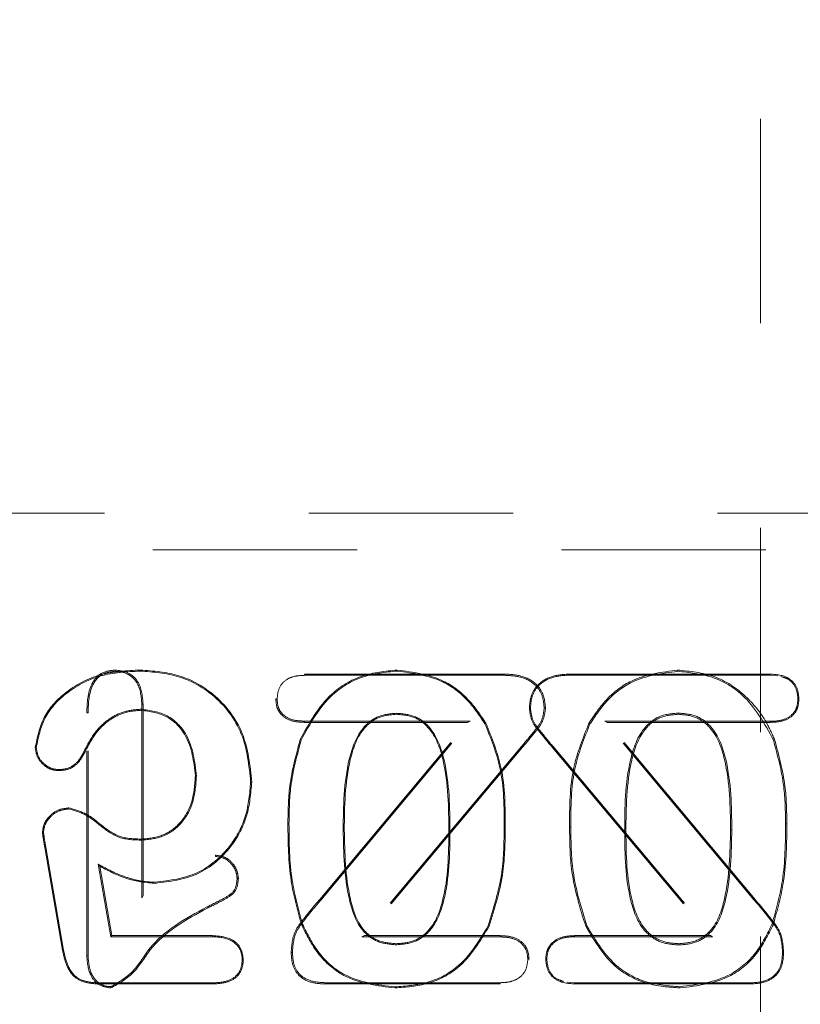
# Model space of a CAD drawing. Header units: inches. Extents: x 220 to 877, y 4 to 174.
# Tile 232 of 256: x 331.81 to 332.192, y 151.742 to 152.223. Entities that reach past the tile are written whole.
import ezdxf

# ---------------------------------------------------------------- set-up
doc = ezdxf.new("R2010")
doc.units = ezdxf.units.IN
doc.header["$LTSCALE"] = 0.5
doc.header["$MEASUREMENT"] = 0
doc.linetypes.add('HIDDEN', pattern=[0.225, 0.15, -0.075])
doc.layers.add('DSS-M-S', color=53, linetype='Continuous')
doc.layers.add('SVD-M-S', color=8, linetype='Continuous')

msp = doc.modelspace()

# ---------------------------------------------------------------- linework, layer by layer
at = {"layer": 'DSS-M-S', "linetype": 'HIDDEN', "lineweight": 18}
msp.add_line((332.17263, 151.67488), (332.17263, 152.99386), dxfattribs=at)
at = {"layer": 'SVD-M-S', "linetype": 'HIDDEN', "lineweight": 18}
for p, q in [((331.55165, 151.98205), (332.57527, 151.98205)), ((332.57527, 151.96401), (331.55165, 151.96401)), ((331.85686, 151.90466), (331.85686, 151.90528)), ((331.86916, 151.90476), (331.86916, 151.90528)), ((331.99484, 151.90476), (331.99484, 151.90528)), ((332.13208, 151.90466), (332.13208, 151.90528)), ((331.94961, 151.90269), (331.9496, 151.90331)), ((331.9496, 151.90331), (332.04737, 151.90331)), ((331.94961, 151.90269), (332.04737, 151.90269)), ((332.04737, 151.90269), (332.04737, 151.90331)), ((332.17733, 151.90331), (332.07955, 151.90331)), ((332.07955, 151.90279), (332.07955, 151.90331)), ((332.17732, 151.90279), (332.07955, 151.90279)), ((332.17732, 151.90279), (332.17733, 151.90331)), ((332.18108, 151.90245), (332.17732, 151.90279)), ((331.93613, 151.89113), (331.93551, 151.89113)), ((332.1909, 151.89113), (332.19141, 151.89113)), ((331.86956, 151.88611), (331.86956, 151.88559)), ((331.86993, 151.8886), (331.87055, 151.88861)), ((331.86993, 151.8886), (331.86993, 151.79381)), ((331.87055, 151.88861), (331.87055, 151.79504)), ((332.06004, 151.88655), (332.05952, 151.88655)), ((332.06678, 151.88655), (332.0674, 151.88655)), ((331.84361, 151.88442), (331.84299, 151.88442)), ((331.84299, 151.76573), (331.84299, 151.88442)), ((331.84361, 151.76574), (331.84361, 151.88442)), ((332.03061, 151.88031), (331.9496, 151.88031)), ((331.9496, 151.88031), (331.9496, 151.87969)), ((331.95745, 151.79267), (332.03061, 151.88031)), ((331.9945, 151.88414), (331.9945, 151.88362)), ((332.03061, 151.88031), (332.02929, 151.87969)), ((332.13242, 151.88424), (332.13242, 151.88362)), ((332.02929, 151.87969), (331.9496, 151.87969)), ((331.95698, 151.79307), (332.02929, 151.87969)), ((332.03782, 151.87897), (332.03827, 151.87923)), ((332.08919, 151.87892), (332.08865, 151.87923)), ((332.09653, 151.8802), (332.09763, 151.87969)), ((332.16955, 151.79274), (332.09653, 151.8802)), ((332.09653, 151.8802), (332.17732, 151.8802)), ((332.09763, 151.87969), (332.17733, 151.87969)), ((332.16994, 151.79307), (332.09763, 151.87969)), ((332.17732, 151.8802), (332.17733, 151.87969)), ((331.94789, 151.87104), (331.94741, 151.87123)), ((332.17893, 151.87101), (332.17951, 151.87123)), ((331.81828, 151.86732), (331.81777, 151.86732)), ((331.84212, 151.86634), (331.84259, 151.86612)), ((332.05573, 151.86791), (331.97752, 151.77474)), ((332.0562, 151.86751), (331.97885, 151.77536)), ((332.05573, 151.86791), (332.0562, 151.86751)), ((332.07111, 151.86784), (332.07072, 151.86751)), ((332.07072, 151.86751), (332.14808, 151.77536)), ((332.07111, 151.86784), (332.14918, 151.77484)), ((331.82961, 151.85658), (331.82961, 151.85607)), ((331.89665, 151.85358), (331.89614, 151.85357)), ((331.92318, 151.8505), (331.9237, 151.8505)), ((331.83428, 151.83734), (331.83428, 151.83786)), ((331.94193, 151.83011), (331.94141, 151.83011)), ((332.0472, 151.82835), (332.04771, 151.82835)), ((332.07983, 151.82835), (332.07921, 151.82835)), ((332.18489, 151.83011), (332.18551, 151.83011)), ((331.82182, 151.82568), (331.8213, 151.82568)), ((331.87, 151.82209), (331.86999, 151.8226)), ((331.96846, 151.82712), (331.96897, 151.82712)), ((332.02067, 151.82629), (332.02015, 151.82629)), ((332.10615, 151.82629), (332.10677, 151.82629)), ((332.15857, 151.82712), (332.15795, 151.82712)), ((331.82295, 151.81863), (331.82244, 151.81854)), ((331.82244, 151.81854), (331.83115, 151.76822)), ((331.82295, 151.81863), (331.83165, 151.76831)), ((331.90605, 151.81411), (331.90604, 151.81473)), ((331.84863, 151.81029), (331.84932, 151.80931)), ((331.8548, 151.77484), (331.84863, 151.81029)), ((331.85523, 151.77536), (331.84932, 151.80931)), ((331.87651, 151.80146), (331.87651, 151.80095)), ((331.91656, 151.80316), (331.91718, 151.80316)), ((331.86993, 151.79381), (331.87055, 151.79504)), ((331.90183, 151.78942), (331.90211, 151.78886)), ((331.95745, 151.79267), (331.95698, 151.79307)), ((332.16955, 151.79274), (332.16994, 151.79307)), ((331.94851, 151.78105), (331.94803, 151.78086)), ((332.03934, 151.78016), (332.03981, 151.77994)), ((332.08768, 151.7802), (332.08711, 151.77994)), ((332.17832, 151.78109), (332.1789, 151.78086)), ((331.8548, 151.77484), (331.85523, 151.77536)), ((331.90456, 151.77484), (331.8548, 151.77484)), ((331.90457, 151.77536), (331.85523, 151.77536)), ((331.90456, 151.77484), (331.90457, 151.77536)), ((331.97752, 151.77474), (331.97885, 151.77536)), ((331.97752, 151.77474), (332.04531, 151.77474)), ((331.97885, 151.77536), (332.04531, 151.77536)), ((332.04531, 151.77474), (332.04531, 151.77536)), ((332.08161, 151.77484), (332.08161, 151.77536)), ((332.14808, 151.77536), (332.08161, 151.77536)), ((332.14918, 151.77484), (332.08161, 151.77484)), ((332.14918, 151.77484), (332.14808, 151.77536)), ((331.99428, 151.7709), (331.99429, 151.77142)), ((332.13264, 151.7708), (332.13264, 151.77142)), ((331.83165, 151.76831), (331.83115, 151.76822)), ((331.84361, 151.76574), (331.84299, 151.76573)), ((331.94363, 151.76714), (331.94301, 151.76714)), ((332.18339, 151.76714), (332.18391, 151.76714)), ((331.91906, 151.7637), (331.91958, 151.7637)), ((332.05878, 151.76382), (332.0594, 151.76382)), ((332.06804, 151.76382), (332.06752, 151.76382)), ((331.84942, 151.75225), (331.84942, 151.75173)), ((331.84942, 151.75225), (331.90394, 151.75225)), ((331.84942, 151.75173), (331.90395, 151.75173)), ((331.85484, 151.75039), (331.85483, 151.74977)), ((331.90394, 151.75225), (331.90395, 151.75173)), ((331.95966, 151.75235), (331.95965, 151.75173)), ((332.04531, 151.75173), (331.95965, 151.75173)), ((332.0453, 151.75235), (331.95966, 151.75235)), ((331.99382, 151.75028), (331.99383, 151.74977)), ((332.0453, 151.75235), (332.04531, 151.75173)), ((332.07796, 151.75259), (332.08162, 151.75225)), ((332.08162, 151.75225), (332.08161, 151.75173)), ((332.08161, 151.75173), (332.16727, 151.75173)), ((332.08162, 151.75225), (332.16726, 151.75225)), ((332.1331, 151.75039), (332.1331, 151.74977)), ((332.16726, 151.75225), (332.16727, 151.75173))]:
    msp.add_line(p, q, dxfattribs=at)
for points, knots in [([(331.86916, 151.90528), (331.86254, 151.90495), (331.8493, 151.90429), (331.83271, 151.89552), (331.82092, 151.88267), (331.81882, 151.87244), (331.81777, 151.86732)], [0, 0, 0, 0, 0.280869, 0.560679, 0.780594, 1, 1, 1, 1]), ([(331.86916, 151.90476), (331.86258, 151.90444), (331.84947, 151.90379), (331.83305, 151.89511), (331.82141, 151.88245), (331.81932, 151.87236), (331.81828, 151.86732)], [0, 0, 0, 0, 0.282045, 0.561971, 0.781388, 1, 1, 1, 1]), ([(331.84299, 151.88442), (331.84319, 151.88926), (331.84344, 151.89533), (331.84724, 151.90136), (331.85083, 151.90461), (331.85445, 151.90501), (331.85686, 151.90528)], [0, 0, 0, 0, 0.499468, 0.625552, 0.750747, 1, 1, 1, 1]), ([(331.84361, 151.88442), (331.84379, 151.88916), (331.84403, 151.89507), (331.84769, 151.90092), (331.85111, 151.90403), (331.85456, 151.90441), (331.85686, 151.90466)], [0, 0, 0, 0, 0.506436, 0.630972, 0.753295, 1, 1, 1, 1]), ([(331.85686, 151.90528), (331.85916, 151.90501), (331.86374, 151.90449), (331.86983, 151.89819), (331.87028, 151.89225), (331.87055, 151.88861)], [0, 0, 0, 0, 0.280361, 0.559919, 1, 1, 1, 1]), ([(331.85686, 151.90466), (331.85833, 151.90455), (331.86124, 151.90435), (331.86514, 151.90218), (331.86929, 151.89719), (331.86967, 151.89215), (331.86993, 151.8886)], [0, 0, 0, 0, 0.188034, 0.372299, 0.55708, 1, 1, 1, 1]), ([(331.9237, 151.8505), (331.92287, 151.85863), (331.92123, 151.87487), (331.90692, 151.89358), (331.88831, 151.90385), (331.87555, 151.9048), (331.86916, 151.90528)], [0, 0, 0, 0, 0.280075, 0.559204, 0.779404, 1, 1, 1, 1]), ([(331.92318, 151.8505), (331.92237, 151.85856), (331.92074, 151.87465), (331.90657, 151.89318), (331.88814, 151.90335), (331.8755, 151.90429), (331.86916, 151.90476)], [0, 0, 0, 0, 0.28038, 0.559182, 0.779118, 1, 1, 1, 1]), ([(331.99484, 151.90528), (331.98905, 151.90471), (331.97746, 151.90359), (331.95904, 151.89254), (331.95182, 151.87931), (331.94741, 151.87123)], [0, 0, 0, 0, 0.280573, 0.561078, 1, 1, 1, 1]), ([(331.99484, 151.90476), (331.98911, 151.9042), (331.97764, 151.90309), (331.95941, 151.89215), (331.95226, 151.87905), (331.94789, 151.87104)], [0, 0, 0, 0, 0.2805476, 0.5607147, 1, 1, 1, 1]), ([(332.03827, 151.87923), (332.03551, 151.88336), (332.03001, 151.89162), (332.01545, 151.90259), (332.00265, 151.90426), (331.99484, 151.90528)], [0, 0, 0, 0, 0.280993, 0.561726, 1, 1, 1, 1]), ([(332.03782, 151.87897), (332.03509, 151.88307), (332.02963, 151.89125), (332.01523, 151.9021), (332.00256, 151.90376), (331.99484, 151.90476)], [0, 0, 0, 0, 0.281467, 0.562052, 1, 1, 1, 1]), ([(332.08865, 151.87923), (332.09141, 151.88336), (332.09692, 151.89162), (332.11147, 151.90259), (332.12428, 151.90426), (332.13208, 151.90528)], [0, 0, 0, 0, 0.280993, 0.561726, 1, 1, 1, 1]), ([(332.08919, 151.87892), (332.09192, 151.88301), (332.09736, 151.89118), (332.11174, 151.90201), (332.12437, 151.90365), (332.13208, 151.90466)], [0, 0, 0, 0, 0.281562, 0.562117, 1, 1, 1, 1]), ([(332.13208, 151.90528), (332.13817, 151.90467), (332.15035, 151.90346), (332.16542, 151.89347), (332.17473, 151.88196), (332.17822, 151.87413), (332.17951, 151.87123)], [0, 0, 0, 0, 0.292398, 0.5857, 0.846291, 1, 1, 1, 1]), ([(332.13208, 151.90466), (332.1378, 151.9041), (332.14924, 151.90299), (332.16744, 151.89208), (332.17458, 151.879), (332.17893, 151.87101)], [0, 0, 0, 0, 0.280542, 0.560641, 1, 1, 1, 1]), ([(331.93613, 151.89113), (331.93631, 151.89304), (331.93666, 151.89681), (331.94045, 151.9009), (331.9451, 151.9025), (331.94809, 151.90262), (331.94961, 151.90269)], [0, 0, 0, 0, 0.2799433, 0.554164, 0.7737848, 1, 1, 1, 1]), ([(332.04737, 151.90331), (332.05015, 151.90318), (332.05567, 151.90292), (332.06279, 151.89925), (332.06687, 151.89309), (332.06722, 151.88873), (332.0674, 151.88655)], [0, 0, 0, 0, 0.2808821, 0.5598224, 0.7796924, 1, 1, 1, 1]), ([(332.04737, 151.90269), (332.05008, 151.90257), (332.05545, 151.90232), (332.06235, 151.89879), (332.06627, 151.89286), (332.06661, 151.88866), (332.06678, 151.88655)], [0, 0, 0, 0, 0.284619, 0.561948, 0.779499, 1, 1, 1, 1]), ([(332.07955, 151.90331), (332.07677, 151.90318), (332.07125, 151.90292), (332.06413, 151.89925), (332.06005, 151.89309), (332.0597, 151.88873), (332.05952, 151.88655)], [0, 0, 0, 0, 0.280882, 0.559822, 0.779692, 1, 1, 1, 1]), ([(332.07955, 151.90279), (332.07683, 151.90267), (332.07143, 151.90242), (332.0645, 151.89887), (332.06055, 151.8929), (332.06021, 151.88867), (332.06004, 151.88655)], [0, 0, 0, 0, 0.283978, 0.561581, 0.779529, 1, 1, 1, 1]), ([(332.19141, 151.89113), (332.19123, 151.89312), (332.19086, 151.89709), (332.1857, 151.90269), (332.1805, 151.90307), (332.17733, 151.90331)], [0, 0, 0, 0, 0.280869, 0.560441, 1, 1, 1, 1]), ([(332.1909, 151.89113), (332.19072, 151.89304), (332.19036, 151.89683), (332.18676, 151.90089), (332.18378, 151.90175), (332.1826, 151.90209)], [0, 0, 0, 0, 0.380562, 0.754374, 1, 1, 1, 1]), ([(331.9496, 151.87969), (331.94766, 151.87976), (331.94381, 151.8799), (331.93878, 151.8823), (331.93583, 151.88655), (331.93561, 151.8896), (331.93551, 151.89113)], [0, 0, 0, 0, 0.281005, 0.560058, 0.779623, 1, 1, 1, 1]), ([(331.9496, 151.88031), (331.94772, 151.88037), (331.94402, 151.8805), (331.93922, 151.88278), (331.93642, 151.88679), (331.93623, 151.88967), (331.93613, 151.89113)], [0, 0, 0, 0, 0.287301, 0.564133, 0.779203, 1, 1, 1, 1]), ([(332.17732, 151.8802), (332.17921, 151.88027), (332.18294, 151.8804), (332.18778, 151.8827), (332.1906, 151.88675), (332.1908, 151.88966), (332.1909, 151.89113)], [0, 0, 0, 0, 0.286209, 0.563422, 0.779267, 1, 1, 1, 1]), ([(332.17733, 151.87969), (332.17926, 151.87976), (332.18311, 151.8799), (332.18814, 151.8823), (332.1911, 151.88655), (332.19131, 151.8896), (332.19141, 151.89113)], [0, 0, 0, 0, 0.281005, 0.560058, 0.779623, 1, 1, 1, 1]), ([(331.84212, 151.86634), (331.84368, 151.8693), (331.8468, 151.87523), (331.85376, 151.88166), (331.86165, 151.88548), (331.86693, 151.8859), (331.86956, 151.88611)], [0, 0, 0, 0, 0.279067, 0.55901, 0.779782, 1, 1, 1, 1]), ([(331.84259, 151.86612), (331.84413, 151.86905), (331.8472, 151.87489), (331.85405, 151.88122), (331.86179, 151.88497), (331.86697, 151.88539), (331.86956, 151.88559)], [0, 0, 0, 0, 0.280165, 0.560008, 0.780024, 1, 1, 1, 1]), ([(331.86956, 151.88611), (331.87402, 151.8855), (331.88294, 151.88428), (331.89454, 151.87198), (331.89585, 151.86054), (331.89665, 151.85358)], [0, 0, 0, 0, 0.280775, 0.562053, 1, 1, 1, 1]), ([(331.86956, 151.88559), (331.87393, 151.885), (331.88267, 151.88381), (331.89406, 151.8717), (331.89535, 151.86045), (331.89614, 151.85357)], [0, 0, 0, 0, 0.279961, 0.560246, 1, 1, 1, 1]), ([(332.06678, 151.88655), (332.06651, 151.88452), (332.06597, 151.88041), (332.06123, 151.87452), (332.05783, 151.87043), (332.05573, 151.86791)], [0, 0, 0, 0, 0.272549, 0.551329, 1, 1, 1, 1]), ([(332.0674, 151.88655), (332.06712, 151.88443), (332.06657, 151.88019), (332.06175, 151.87417), (332.05831, 151.87004), (332.0562, 151.86751)], [0, 0, 0, 0, 0.278642, 0.558839, 1, 1, 1, 1]), ([(332.05952, 151.88655), (332.0598, 151.88443), (332.06036, 151.88019), (332.06517, 151.87417), (332.06861, 151.87004), (332.07072, 151.86751)], [0, 0, 0, 0, 0.278642, 0.558839, 1, 1, 1, 1]), ([(332.06004, 151.88655), (332.06031, 151.8845), (332.06085, 151.88038), (332.06561, 151.87446), (332.06901, 151.87036), (332.07111, 151.86784)], [0, 0, 0, 0, 0.273586, 0.552602, 1, 1, 1, 1]), ([(331.96846, 151.82712), (331.96859, 151.83867), (331.96878, 151.85602), (331.97584, 151.87593), (331.98559, 151.8834), (331.99153, 151.88389), (331.9945, 151.88414)], [0, 0, 0, 0, 0.497472, 0.7473126, 0.8738189, 1, 1, 1, 1]), ([(331.96897, 151.82712), (331.9691, 151.83863), (331.9693, 151.85585), (331.97625, 151.87558), (331.98579, 151.88291), (331.9916, 151.88338), (331.9945, 151.88362)], [0, 0, 0, 0, 0.501487, 0.750618, 0.875105, 1, 1, 1, 1]), ([(331.9945, 151.88414), (331.99751, 151.8839), (332.00354, 151.88342), (332.0134, 151.87581), (332.02046, 151.85559), (332.02059, 151.838), (332.02067, 151.82629)], [0, 0, 0, 0, 0.1260725, 0.2526619, 0.5024586, 1, 1, 1, 1]), ([(331.9945, 151.88362), (331.99745, 151.88339), (332.00334, 151.88293), (332.01299, 151.87545), (332.01994, 151.85543), (332.02007, 151.83796), (332.02015, 151.82629)], [0, 0, 0, 0, 0.1248893, 0.2493346, 0.4984395, 1, 1, 1, 1]), ([(332.13242, 151.88424), (332.1294, 151.884), (332.12334, 151.88352), (332.11344, 151.87588), (332.10636, 151.85563), (332.10623, 151.83801), (332.10615, 151.82629)], [0, 0, 0, 0, 0.126305, 0.253318, 0.503251, 1, 1, 1, 1]), ([(332.13242, 151.88362), (332.12947, 151.88339), (332.12358, 151.88293), (332.11393, 151.87545), (332.10698, 151.85543), (332.10685, 151.83796), (332.10677, 151.82629)], [0, 0, 0, 0, 0.124889, 0.249335, 0.49844, 1, 1, 1, 1]), ([(332.15857, 151.82712), (332.15844, 151.83868), (332.15824, 151.85606), (332.15116, 151.876), (332.14138, 151.8835), (332.1354, 151.884), (332.13242, 151.88424)], [0, 0, 0, 0, 0.49668, 0.746661, 0.873566, 1, 1, 1, 1]), ([(332.15795, 151.82712), (332.15782, 151.83863), (332.15762, 151.85585), (332.15067, 151.87558), (332.14113, 151.88291), (332.13533, 151.88338), (332.13242, 151.88362)], [0, 0, 0, 0, 0.501487, 0.750618, 0.875105, 1, 1, 1, 1]), ([(332.0472, 151.82835), (332.04719, 151.83819), (332.04719, 151.85569), (332.04067, 151.87188), (332.03782, 151.87897)], [0, 0, 0, 0, 0.561814, 1, 1, 1, 1]), ([(332.04771, 151.82835), (332.04771, 151.83822), (332.0477, 151.85581), (332.04115, 151.87208), (332.03827, 151.87923)], [0, 0, 0, 0, 0.560838, 1, 1, 1, 1]), ([(332.07921, 151.82835), (332.07921, 151.83822), (332.07922, 151.85581), (332.08577, 151.87208), (332.08865, 151.87923)], [0, 0, 0, 0, 0.560838, 1, 1, 1, 1]), ([(332.07983, 151.82835), (332.07983, 151.83818), (332.07984, 151.85566), (332.08634, 151.87184), (332.08919, 151.87892)], [0, 0, 0, 0, 0.562011, 1, 1, 1, 1]), ([(331.94741, 151.87123), (331.94537, 151.86368), (331.94171, 151.8502), (331.9415, 151.83625), (331.94141, 151.83011)], [0, 0, 0, 0, 0.559554, 1, 1, 1, 1]), ([(331.94789, 151.87104), (331.94586, 151.86354), (331.94222, 151.85012), (331.94202, 151.83623), (331.94193, 151.83011)], [0, 0, 0, 0, 0.559087, 1, 1, 1, 1]), ([(332.17893, 151.87101), (332.18096, 151.86351), (332.1846, 151.8501), (332.1848, 151.83622), (332.18489, 151.83011)], [0, 0, 0, 0, 0.558993, 1, 1, 1, 1]), ([(332.17951, 151.87123), (332.18156, 151.86368), (332.18521, 151.8502), (332.18542, 151.83625), (332.18551, 151.83011)], [0, 0, 0, 0, 0.559554, 1, 1, 1, 1]), ([(331.81777, 151.86732), (331.81805, 151.86565), (331.81861, 151.86228), (331.82185, 151.85868), (331.82561, 151.85636), (331.82827, 151.85616), (331.82961, 151.85607)], [0, 0, 0, 0, 0.278968, 0.55929, 0.779513, 1, 1, 1, 1]), ([(331.81828, 151.86732), (331.81855, 151.86573), (331.81909, 151.86251), (331.82219, 151.85908), (331.82578, 151.85685), (331.82833, 151.85667), (331.82961, 151.85658)], [0, 0, 0, 0, 0.278006, 0.559534, 0.77838, 1, 1, 1, 1]), ([(331.82961, 151.85658), (331.83119, 151.85673), (331.83434, 151.85703), (331.83913, 151.86044), (331.84098, 151.86409), (331.84212, 151.86634)], [0, 0, 0, 0, 0.2785691, 0.5565302, 1, 1, 1, 1]), ([(331.82961, 151.85607), (331.83125, 151.85622), (331.83453, 151.85653), (331.83949, 151.86005), (331.84141, 151.86382), (331.84259, 151.86612)], [0, 0, 0, 0, 0.280017, 0.560139, 1, 1, 1, 1]), ([(331.89614, 151.85357), (331.89586, 151.84931), (331.8953, 151.84079), (331.88935, 151.83006), (331.88004, 151.82362), (331.87335, 151.82294), (331.86999, 151.8226)], [0, 0, 0, 0, 0.280699, 0.560258, 0.779956, 1, 1, 1, 1]), ([(331.89665, 151.85358), (331.89637, 151.84926), (331.8958, 151.84061), (331.88974, 151.82969), (331.88025, 151.82313), (331.87341, 151.82243), (331.87, 151.82209)], [0, 0, 0, 0, 0.279131, 0.558986, 0.779803, 1, 1, 1, 1]), ([(331.87651, 151.80095), (331.88365, 151.80186), (331.89793, 151.80368), (331.91358, 151.81725), (331.92229, 151.83368), (331.92323, 151.84489), (331.9237, 151.8505)], [0, 0, 0, 0, 0.279525, 0.558857, 0.77936, 1, 1, 1, 1]), ([(331.87651, 151.80146), (331.88358, 151.80237), (331.89769, 151.80417), (331.91317, 151.81759), (331.92178, 151.83384), (331.92272, 151.84494), (331.92318, 151.8505)], [0, 0, 0, 0, 0.27952, 0.558563, 0.779048, 1, 1, 1, 1]), ([(331.83428, 151.83786), (331.83244, 151.83763), (331.82876, 151.83718), (331.82468, 151.83388), (331.8218, 151.83002), (331.82147, 151.82712), (331.8213, 151.82568)], [0, 0, 0, 0, 0.279669, 0.559699, 0.780039, 1, 1, 1, 1]), ([(331.83428, 151.83734), (331.83251, 151.83712), (331.82897, 151.83669), (331.82506, 151.83351), (331.8223, 151.82983), (331.82198, 151.82706), (331.82182, 151.82568)], [0, 0, 0, 0, 0.2804984, 0.5610729, 0.7810298, 1, 1, 1, 1]), ([(331.86999, 151.8226), (331.8662, 151.82269), (331.85861, 151.82288), (331.85013, 151.82937), (331.84276, 151.83547), (331.8371, 151.83706), (331.83428, 151.83786)], [0, 0, 0, 0, 0.279977, 0.560502, 0.78139, 1, 1, 1, 1]), ([(331.87, 151.82209), (331.86615, 151.82218), (331.85846, 151.82238), (331.84989, 151.82889), (331.84256, 151.83497), (331.83701, 151.83656), (331.83428, 151.83734)], [0, 0, 0, 0, 0.284058, 0.568056, 0.787581, 1, 1, 1, 1]), ([(331.94141, 151.83011), (331.9415, 151.82074), (331.94165, 151.80403), (331.94608, 151.78794), (331.94803, 151.78086)], [0, 0, 0, 0, 0.56037, 1, 1, 1, 1]), ([(331.94193, 151.83011), (331.94201, 151.82077), (331.94217, 151.80412), (331.94657, 151.78809), (331.94851, 151.78105)], [0, 0, 0, 0, 0.561036, 1, 1, 1, 1]), ([(332.03934, 151.78016), (332.04208, 151.78893), (332.04698, 151.80466), (332.04713, 151.82109), (332.0472, 151.82835)], [0, 0, 0, 0, 0.558432, 1, 1, 1, 1]), ([(332.03981, 151.77994), (332.04256, 151.78877), (332.04749, 151.80456), (332.04765, 151.82107), (332.04771, 151.82835)], [0, 0, 0, 0, 0.559155, 1, 1, 1, 1]), ([(332.08711, 151.77994), (332.08436, 151.78877), (332.07943, 151.80456), (332.07928, 151.82107), (332.07921, 151.82835)], [0, 0, 0, 0, 0.559155, 1, 1, 1, 1]), ([(332.08768, 151.7802), (332.08494, 151.78897), (332.08005, 151.80467), (332.07989, 151.8211), (332.07983, 151.82835)], [0, 0, 0, 0, 0.5582866, 1, 1, 1, 1]), ([(332.18489, 151.83011), (332.1848, 151.82077), (332.18465, 151.80414), (332.18025, 151.78812), (332.17832, 151.78109)], [0, 0, 0, 0, 0.56117, 1, 1, 1, 1]), ([(332.18551, 151.83011), (332.18542, 151.82074), (332.18527, 151.80403), (332.18084, 151.78794), (332.1789, 151.78086)], [0, 0, 0, 0, 0.56037, 1, 1, 1, 1]), ([(331.8213, 151.82568), (331.8215, 151.82434), (331.82185, 151.82196), (331.82226, 151.81959), (331.82244, 151.81854)], [0, 0, 0, 0, 0.5599229, 1, 1, 1, 1]), ([(331.82182, 151.82568), (331.82202, 151.82437), (331.82237, 151.82201), (331.82277, 151.81967), (331.82295, 151.81863)], [0, 0, 0, 0, 0.557268, 1, 1, 1, 1]), ([(331.99428, 151.7709), (331.99136, 151.77114), (331.98549, 151.77162), (331.97566, 151.77875), (331.96902, 151.79867), (331.96868, 151.81575), (331.96846, 151.82712)], [0, 0, 0, 0, 0.126103, 0.252838, 0.502509, 1, 1, 1, 1]), ([(331.99429, 151.77142), (331.99142, 151.77165), (331.98569, 151.77212), (331.97606, 151.77911), (331.96954, 151.79885), (331.9692, 151.8158), (331.96897, 151.82712)], [0, 0, 0, 0, 0.125052, 0.249629, 0.498484, 1, 1, 1, 1]), ([(332.02067, 151.82629), (332.02056, 151.81494), (332.02039, 151.79789), (332.01297, 151.77831), (332.00302, 151.77154), (331.99719, 151.77111), (331.99428, 151.7709)], [0, 0, 0, 0, 0.497553, 0.747354, 0.873984, 1, 1, 1, 1]), ([(332.02015, 151.82629), (332.02004, 151.81499), (332.01987, 151.79807), (332.01258, 151.77868), (332.00283, 151.77203), (331.99714, 151.77162), (331.99429, 151.77142)], [0, 0, 0, 0, 0.501532, 0.750433, 0.874965, 1, 1, 1, 1]), ([(332.10615, 151.82629), (332.10626, 151.81493), (332.10643, 151.79785), (332.11387, 151.77824), (332.12387, 151.77144), (332.12972, 151.77101), (332.13264, 151.7708)], [0, 0, 0, 0, 0.496769, 0.746747, 0.873792, 1, 1, 1, 1]), ([(332.10677, 151.82629), (332.10688, 151.81499), (332.10705, 151.79807), (332.11434, 151.77868), (332.12409, 151.77203), (332.12978, 151.77162), (332.13264, 151.77142)], [0, 0, 0, 0, 0.5015325, 0.7504334, 0.8749654, 1, 1, 1, 1]), ([(332.13264, 151.7708), (332.13558, 151.77104), (332.14147, 151.77152), (332.15134, 151.77867), (332.158, 151.79864), (332.15834, 151.81574), (332.15857, 151.82712)], [0, 0, 0, 0, 0.126309, 0.253469, 0.503303, 1, 1, 1, 1]), ([(332.13264, 151.77142), (332.1355, 151.77165), (332.14123, 151.77212), (332.15086, 151.77911), (332.15738, 151.79885), (332.15772, 151.8158), (332.15795, 151.82712)], [0, 0, 0, 0, 0.125052, 0.249629, 0.498484, 1, 1, 1, 1]), ([(331.90604, 151.81473), (331.9077, 151.81448), (331.91102, 151.814), (331.91454, 151.81076), (331.91679, 151.80707), (331.91705, 151.80447), (331.91718, 151.80316)], [0, 0, 0, 0, 0.279006, 0.559181, 0.779708, 1, 1, 1, 1]), ([(331.90605, 151.81411), (331.90761, 151.81388), (331.91074, 151.81341), (331.91405, 151.81035), (331.91619, 151.80686), (331.91643, 151.8044), (331.91656, 151.80316)], [0, 0, 0, 0, 0.277566, 0.5586511, 0.7790738, 1, 1, 1, 1]), ([(331.84863, 151.81029), (331.85159, 151.80868), (331.85646, 151.80604), (331.8637, 151.80341), (331.87002, 151.8018), (331.87435, 151.80157), (331.87651, 151.80146)], [0, 0, 0, 0, 0.341155, 0.5611618, 0.7807098, 1, 1, 1, 1]), ([(331.84932, 151.80931), (331.85413, 151.8068), (331.86269, 151.8023), (331.87229, 151.80136), (331.87651, 151.80095)], [0, 0, 0, 0, 0.560311, 1, 1, 1, 1]), ([(331.91656, 151.80316), (331.91633, 151.80113), (331.91587, 151.79703), (331.90927, 151.79307), (331.90469, 151.79082), (331.90183, 151.78942)], [0, 0, 0, 0, 0.270954, 0.546277, 1, 1, 1, 1]), ([(331.91718, 151.80316), (331.91693, 151.80101), (331.91644, 151.7967), (331.90967, 151.79256), (331.90498, 151.79027), (331.90211, 151.78886)], [0, 0, 0, 0, 0.277972, 0.557563, 1, 1, 1, 1]), ([(331.90211, 151.78886), (331.89156, 151.78313), (331.87685, 151.77513), (331.86661, 151.75642), (331.85867, 151.75194), (331.85483, 151.74977)], [0, 0, 0, 0, 0.565817, 0.78979, 1, 1, 1, 1]), ([(331.90183, 151.78942), (331.89122, 151.78365), (331.87642, 151.7756), (331.86623, 151.75699), (331.8585, 151.7525), (331.85484, 151.75039)], [0, 0, 0, 0, 0.5720161, 0.7976144, 1, 1, 1, 1]), ([(331.94301, 151.76714), (331.94326, 151.77064), (331.94367, 151.77641), (331.94853, 151.78281), (331.95262, 151.78802), (331.95552, 151.79139), (331.95698, 151.79307)], [0, 0, 0, 0, 0.3385503, 0.5587504, 0.7793751, 1, 1, 1, 1]), ([(331.94363, 151.76714), (331.94387, 151.77056), (331.94426, 151.77619), (331.94906, 151.78247), (331.9531, 151.78763), (331.956, 151.79099), (331.95745, 151.79267)], [0, 0, 0, 0, 0.335107, 0.553698, 0.776683, 1, 1, 1, 1]), ([(332.18339, 151.76714), (332.18315, 151.77057), (332.18276, 151.77623), (332.17795, 151.78253), (332.1739, 151.7877), (332.171, 151.79106), (332.16955, 151.79274)], [0, 0, 0, 0, 0.33569, 0.554551, 0.777137, 1, 1, 1, 1]), ([(332.18391, 151.76714), (332.18366, 151.77064), (332.18325, 151.77641), (332.17839, 151.78281), (332.1743, 151.78802), (332.1714, 151.79139), (332.16994, 151.79307)], [0, 0, 0, 0, 0.33855, 0.55875, 0.779375, 1, 1, 1, 1]), ([(331.94803, 151.78086), (331.95046, 151.7759), (331.95532, 151.76598), (331.97078, 151.75258), (331.9851, 151.75083), (331.99383, 151.74977)], [0, 0, 0, 0, 0.281133, 0.561633, 1, 1, 1, 1]), ([(331.94851, 151.78105), (331.95092, 151.77613), (331.95573, 151.76632), (331.97102, 151.75306), (331.98518, 151.75133), (331.99382, 151.75028)], [0, 0, 0, 0, 0.2815171, 0.5615654, 1, 1, 1, 1]), ([(331.99382, 151.75028), (331.99922, 151.75069), (332.01, 151.75149), (332.02773, 151.76068), (332.03494, 151.77277), (332.03934, 151.78016)], [0, 0, 0, 0, 0.2810456, 0.5606288, 1, 1, 1, 1]), ([(331.99383, 151.74977), (331.99928, 151.75017), (332.01017, 151.75099), (332.02808, 151.76027), (332.03536, 151.77249), (332.03981, 151.77994)], [0, 0, 0, 0, 0.2807974, 0.5610251, 1, 1, 1, 1]), ([(332.1331, 151.74977), (332.12765, 151.75017), (332.11676, 151.75099), (332.09885, 151.76027), (332.09156, 151.77249), (332.08711, 151.77994)], [0, 0, 0, 0, 0.2807974, 0.5610251, 1, 1, 1, 1]), ([(332.1331, 151.75039), (332.12771, 151.75079), (332.11696, 151.75159), (332.09926, 151.76076), (332.09207, 151.77283), (332.08768, 151.7802)], [0, 0, 0, 0, 0.281096, 0.560549, 1, 1, 1, 1]), ([(332.17832, 151.78109), (332.17591, 151.77618), (332.17111, 151.76639), (332.15585, 151.75316), (332.14172, 151.75144), (332.1331, 151.75039)], [0, 0, 0, 0, 0.2815945, 0.5615516, 1, 1, 1, 1]), ([(332.1789, 151.78086), (332.17646, 151.7759), (332.1716, 151.76598), (332.15614, 151.75258), (332.14183, 151.75083), (332.1331, 151.74977)], [0, 0, 0, 0, 0.281133, 0.561633, 1, 1, 1, 1]), ([(331.91906, 151.7637), (331.91896, 151.76499), (331.91876, 151.76755), (331.91667, 151.77089), (331.91213, 151.77435), (331.90769, 151.77464), (331.90456, 151.77484)], [0, 0, 0, 0, 0.186956, 0.370807, 0.555945, 1, 1, 1, 1]), ([(331.91958, 151.7637), (331.9193, 151.76572), (331.91876, 151.76975), (331.91296, 151.77481), (331.90775, 151.77515), (331.90457, 151.77536)], [0, 0, 0, 0, 0.279706, 0.559386, 1, 1, 1, 1]), ([(332.04531, 151.77536), (332.04724, 151.77527), (332.05109, 151.77509), (332.05606, 151.7726), (332.05899, 151.76837), (332.05926, 151.76534), (332.0594, 151.76382)], [0, 0, 0, 0, 0.280817, 0.559947, 0.779888, 1, 1, 1, 1]), ([(332.04531, 151.77474), (332.04718, 151.77465), (332.05087, 151.77449), (332.05562, 151.77213), (332.05839, 151.76813), (332.05865, 151.76527), (332.05878, 151.76382)], [0, 0, 0, 0, 0.286193, 0.563594, 0.780311, 1, 1, 1, 1]), ([(332.08161, 151.77536), (332.07968, 151.77527), (332.07583, 151.77509), (332.07086, 151.7726), (332.06794, 151.76837), (332.06766, 151.76534), (332.06752, 151.76382)], [0, 0, 0, 0, 0.280817, 0.559947, 0.779888, 1, 1, 1, 1]), ([(332.08161, 151.77484), (332.07973, 151.77476), (332.07602, 151.77459), (332.07123, 151.77221), (332.06843, 151.76817), (332.06817, 151.76528), (332.06804, 151.76382)], [0, 0, 0, 0, 0.28526, 0.562957, 0.78023, 1, 1, 1, 1]), ([(331.83115, 151.76822), (331.83167, 151.7657), (331.83272, 151.76068), (331.83692, 151.75436), (331.84336, 151.75198), (331.84739, 151.75182), (331.84942, 151.75173)], [0, 0, 0, 0, 0.280904, 0.559344, 0.779202, 1, 1, 1, 1]), ([(331.83165, 151.76831), (331.83217, 151.76583), (331.83319, 151.76094), (331.83725, 151.75478), (331.8435, 151.75248), (331.84743, 151.75233), (331.84942, 151.75225)], [0, 0, 0, 0, 0.284016, 0.559513, 0.777064, 1, 1, 1, 1]), ([(331.85483, 151.74977), (331.85273, 151.75009), (331.84853, 151.75075), (331.84366, 151.75709), (331.84324, 151.76245), (331.84299, 151.76573)], [0, 0, 0, 0, 0.279037, 0.559272, 1, 1, 1, 1]), ([(331.85484, 151.75039), (331.85351, 151.7505), (331.85086, 151.75072), (331.84756, 151.75312), (331.84419, 151.75793), (331.84385, 151.76251), (331.84361, 151.76574)], [0, 0, 0, 0, 0.18611, 0.369094, 0.554541, 1, 1, 1, 1]), ([(331.95965, 151.75173), (331.95722, 151.75185), (331.95238, 151.75207), (331.94619, 151.75564), (331.94332, 151.76142), (331.94311, 151.76524), (331.94301, 151.76714)], [0, 0, 0, 0, 0.28096, 0.559109, 0.779245, 1, 1, 1, 1]), ([(331.95966, 151.75235), (331.95729, 151.75246), (331.95262, 151.75267), (331.94667, 151.75608), (331.94392, 151.76162), (331.94373, 151.76529), (331.94363, 151.76714)], [0, 0, 0, 0, 0.284968, 0.559666, 0.777278, 1, 1, 1, 1]), ([(332.16726, 151.75225), (332.16965, 151.75236), (332.17435, 151.75257), (332.18034, 151.756), (332.1831, 151.76159), (332.1833, 151.76528), (332.18339, 151.76714)], [0, 0, 0, 0, 0.284279, 0.559568, 0.777613, 1, 1, 1, 1]), ([(332.16727, 151.75173), (332.1697, 151.75185), (332.17455, 151.75207), (332.18073, 151.75564), (332.18361, 151.76142), (332.18381, 151.76524), (332.18391, 151.76714)], [0, 0, 0, 0, 0.28096, 0.559109, 0.779245, 1, 1, 1, 1]), ([(331.90394, 151.75225), (331.906, 151.75233), (331.91005, 151.75248), (331.9155, 151.75457), (331.91871, 151.75894), (331.91894, 151.7621), (331.91906, 151.7637)], [0, 0, 0, 0, 0.286497, 0.56529, 0.779799, 1, 1, 1, 1]), ([(331.90395, 151.75173), (331.90604, 151.75182), (331.91021, 151.75198), (331.91585, 151.75416), (331.9192, 151.75873), (331.91945, 151.76204), (331.91958, 151.7637)], [0, 0, 0, 0, 0.281133, 0.560708, 0.77978, 1, 1, 1, 1]), ([(332.05878, 151.76382), (332.05858, 151.76194), (332.05817, 151.7582), (332.05438, 151.75419), (332.04978, 151.75254), (332.04681, 151.75242), (332.0453, 151.75235)], [0, 0, 0, 0, 0.279169, 0.554042, 0.773693, 1, 1, 1, 1]), ([(332.06752, 151.76382), (332.06774, 151.76185), (332.06817, 151.75792), (332.07331, 151.75241), (332.07846, 151.75199), (332.08161, 151.75173)], [0, 0, 0, 0, 0.280689, 0.560513, 1, 1, 1, 1]), ([(332.06804, 151.76382), (332.06825, 151.76193), (332.06867, 151.75818), (332.07224, 151.75421), (332.07516, 151.75333), (332.07631, 151.75298)], [0, 0, 0, 0, 0.3815148, 0.7579614, 1, 1, 1, 1])]:
    msp.add_open_spline(points, degree=3, knots=knots, dxfattribs=at)

doc.saveas('drawing.dxf')
